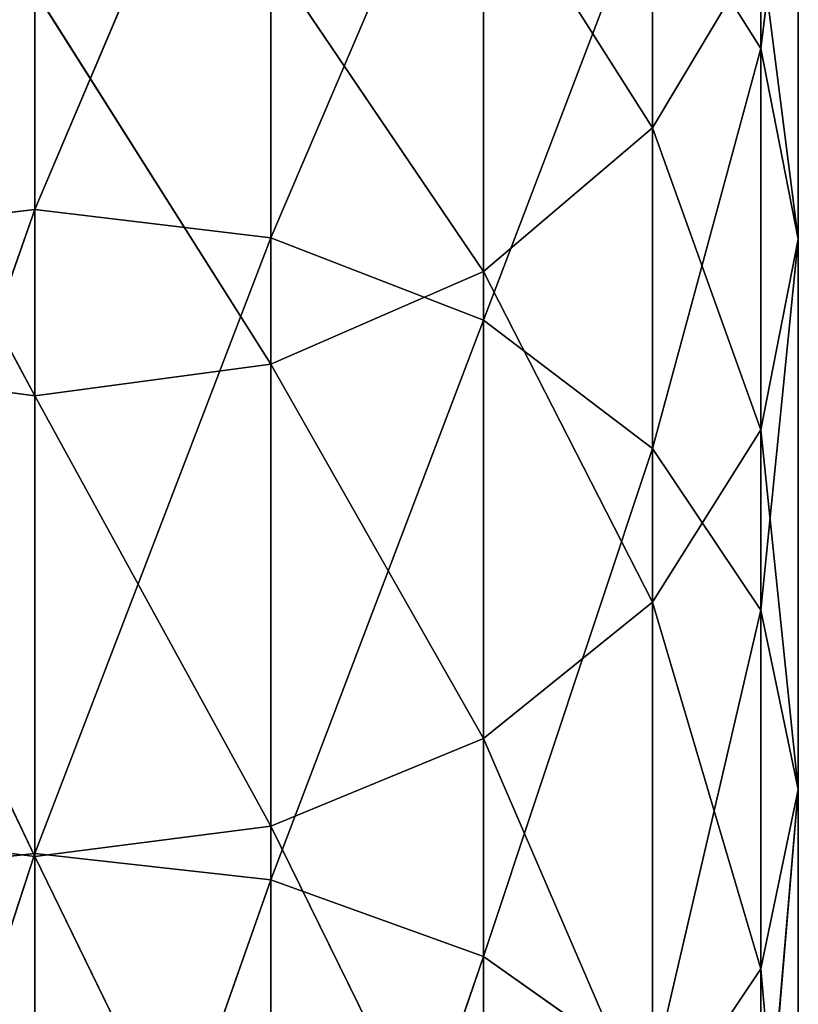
# Model space of a CAD drawing. Extents: x 659 to 1111, y 0 to 289.
# Tile 111 of 208: x 885 to 890, y 129 to 135. Entities that reach past the tile are written whole.
import ezdxf

# ---------------------------------------------------------------- set-up
doc = ezdxf.new("R2010")
doc.units = 0
doc.header["$LTSCALE"] = 25.4
doc.layers.get('0').update_dxf_attribs({"color": 13, "linetype": 'CONTINUOUS'})

# ---------------------------------------------------------------- blocks, each defined once
blk = doc.blocks.new('GIOTTO-LED-S-8168_STL')
at = {"color": 44}
for p, q in [((229.7915, 116.4782, 158.8325), (228.3546, 120.5646, 162.9182)), ((229.7915, 116.4782, 158.8325), (228.3546, 120.5646, 162.9182)), ((228.3546, 116.6391, 158.6716), (228.3546, 120.5646, 162.9182)), ((228.3546, 116.6391, 158.6716), (228.3546, 120.5646, 162.9182)), ((228.3546, 116.6391, 158.6716), (226.9176, 120.3916, 163.066)), ((228.3546, 116.6391, 158.6716), (226.9176, 120.3916, 163.066)), ((231.0878, 116.0112, 159.2995), (229.7915, 120.3916, 163.066)), ((231.0878, 116.0112, 159.2995), (229.7915, 120.3916, 163.066)), ((229.7915, 116.4782, 158.8325), (229.7915, 120.3916, 163.066)), ((229.7915, 116.4782, 158.8325), (229.7915, 120.3916, 163.066)), ((231.0878, 116.0112, 159.2995), (231.0878, 119.8893, 163.4949)), ((231.0878, 116.0112, 159.2995), (231.0878, 119.8893, 163.4949)), ((228.3546, 116.6391, 158.6716), (226.9176, 116.4782, 158.8325)), ((228.3546, 116.6391, 158.6716), (226.9176, 116.4782, 158.8325)), ((229.7915, 116.4782, 158.8325), (228.3546, 116.6391, 158.6716)), ((229.7915, 116.4782, 158.8325), (228.3546, 116.6391, 158.6716)), ((229.7915, 112.2448, 154.9192), (228.3546, 116.6391, 158.6716)), ((229.7915, 112.2448, 154.9192), (228.3546, 116.6391, 158.6716)), ((228.3546, 112.3926, 154.7461), (228.3546, 116.6391, 158.6716)), ((228.3546, 112.3926, 154.7461), (228.3546, 116.6391, 158.6716)), ((228.3546, 112.3926, 154.7461), (226.9176, 116.4782, 158.8325)), ((228.3546, 112.3926, 154.7461), (226.9176, 116.4782, 158.8325)), ((231.0878, 116.0112, 159.2995), (229.7915, 116.4782, 158.8325)), ((231.0878, 116.0112, 159.2995), (229.7915, 116.4782, 158.8325)), ((231.0878, 111.8158, 155.4214), (229.7915, 116.4782, 158.8325)), ((231.0878, 111.8158, 155.4214), (229.7915, 116.4782, 158.8325)), ((229.7915, 112.2448, 154.9192), (229.7915, 116.4782, 158.8325)), ((229.7915, 112.2448, 154.9192), (229.7915, 116.4782, 158.8325)), ((231.0878, 111.8158, 155.4214), (231.0878, 116.0112, 159.2995)), ((231.0878, 116.0112, 159.2995), (232.1165, 111.1477, 156.2036)), ((231.0878, 116.0112, 159.2995), (232.1165, 111.1477, 156.2036)), ((231.0878, 116.0112, 159.2995), (232.1165, 115.2837, 160.027)), ((231.0878, 116.0112, 159.2995), (232.1165, 115.2837, 160.027)), ((231.0878, 111.8158, 155.4214), (231.0878, 116.0112, 159.2995)), ((232.777, 110.3058, 157.1893), (232.1165, 115.2837, 160.027)), ((232.777, 110.3058, 157.1893), (232.1165, 115.2837, 160.027)), ((232.1165, 111.1477, 156.2036), (232.1165, 115.2837, 160.027)), ((232.1165, 111.1477, 156.2036), (232.1165, 115.2837, 160.027)), ((233.0046, 109.3726, 158.282), (232.777, 114.3671, 160.9436)), ((233.0046, 109.3726, 158.282), (232.777, 114.3671, 160.9436)), ((232.777, 110.3058, 157.1893), (232.777, 114.3671, 160.9436)), ((232.777, 110.3058, 157.1893), (232.777, 114.3671, 160.9436)), ((233.0046, 113.3511, 161.9596), (232.777, 108.4394, 159.3746)), ((233.0046, 113.3511, 161.9596), (232.777, 108.4394, 159.3746)), ((233.0046, 109.3726, 158.282), (233.0046, 113.3511, 161.9596)), ((233.0046, 109.3726, 158.282), (233.0046, 113.3511, 161.9596)), ((228.3546, 112.3926, 154.7461), (226.9176, 112.2448, 154.9192)), ((228.3546, 112.3926, 154.7461), (226.9176, 112.2448, 154.9192)), ((229.7915, 112.2448, 154.9192), (228.3546, 112.3926, 154.7461)), ((229.7915, 112.2448, 154.9192), (228.3546, 112.3926, 154.7461)), ((229.7915, 107.7173, 151.35), (228.3546, 112.3926, 154.7461)), ((229.7915, 107.7173, 151.35), (228.3546, 112.3926, 154.7461)), ((228.3546, 107.8511, 151.1659), (228.3546, 112.3926, 154.7461)), ((228.3546, 107.8511, 151.1659), (228.3546, 112.3926, 154.7461)), ((232.777, 108.4394, 159.3746), (232.777, 112.335, 162.9757)), ((232.777, 108.4394, 159.3746), (232.777, 112.335, 162.9757)), ((231.0878, 111.8158, 155.4214), (229.7915, 112.2448, 154.9192)), ((231.0878, 111.8158, 155.4214), (229.7915, 112.2448, 154.9192)), ((231.0878, 107.3291, 151.8844), (229.7915, 112.2448, 154.9192)), ((231.0878, 107.3291, 151.8844), (229.7915, 112.2448, 154.9192)), ((229.7915, 107.7173, 151.35), (229.7915, 112.2448, 154.9192)), ((229.7915, 107.7173, 151.35), (229.7915, 112.2448, 154.9192)), ((231.0878, 107.3291, 151.8844), (231.0878, 111.8158, 155.4214)), ((231.0878, 111.8158, 155.4214), (232.1165, 106.7244, 152.7166)), ((231.0878, 111.8158, 155.4214), (232.1165, 106.7244, 152.7166)), ((231.0878, 111.8158, 155.4214), (232.1165, 111.1477, 156.2036)), ((231.0878, 111.8158, 155.4214), (232.1165, 111.1477, 156.2036)), ((231.0878, 107.3291, 151.8844), (231.0878, 111.8158, 155.4214)), ((232.777, 110.3058, 157.1893), (232.1165, 111.1477, 156.2036)), ((232.777, 110.3058, 157.1893), (232.1165, 111.1477, 156.2036)), ((232.777, 105.9625, 153.7653), (232.1165, 111.1477, 156.2036)), ((232.777, 105.9625, 153.7653), (232.1165, 111.1477, 156.2036)), ((232.1165, 106.7244, 152.7166), (232.1165, 111.1477, 156.2036)), ((232.1165, 106.7244, 152.7166), (232.1165, 111.1477, 156.2036)), ((233.0046, 109.3726, 158.282), (232.777, 110.3058, 157.1893)), ((233.0046, 109.3726, 158.282), (232.777, 110.3058, 157.1893)), ((233.0046, 105.1179, 154.9278), (232.777, 110.3058, 157.1893)), ((233.0046, 105.1179, 154.9278), (232.777, 110.3058, 157.1893)), ((232.777, 105.9625, 153.7653), (232.777, 110.3058, 157.1893)), ((232.777, 105.9625, 153.7653), (232.777, 110.3058, 157.1893)), ((233.0046, 109.3726, 158.282), (232.777, 104.2733, 156.0903)), ((233.0046, 109.3726, 158.282), (232.777, 104.2733, 156.0903)), ((233.0046, 109.3726, 158.282), (232.777, 108.4394, 159.3746)), ((233.0046, 109.3726, 158.282), (232.777, 108.4394, 159.3746)), ((233.0046, 105.1179, 154.9278), (233.0046, 109.3726, 158.282)), ((233.0046, 105.1179, 154.9278), (233.0046, 109.3726, 158.282)), ((232.1165, 107.5976, 160.3603), (232.777, 108.4394, 159.3746)), ((232.1165, 107.5976, 160.3603), (232.777, 108.4394, 159.3746)), ((232.1165, 103.5114, 157.139), (232.777, 108.4394, 159.3746)), ((232.1165, 103.5114, 157.139), (232.777, 108.4394, 159.3746)), ((232.777, 104.2733, 156.0903), (232.777, 108.4394, 159.3746)), ((232.777, 104.2733, 156.0903), (232.777, 108.4394, 159.3746)), ((232.1165, 107.5976, 160.3603), (231.0878, 102.9067, 157.9713)), ((232.1165, 107.5976, 160.3603), (231.0878, 102.9067, 157.9713)), ((232.1165, 103.5114, 157.139), (232.1165, 107.5976, 160.3603)), ((232.1165, 103.5114, 157.139), (232.1165, 107.5976, 160.3603)), ((229.7915, 102.5185, 158.5056), (231.0878, 106.9295, 161.1426)), ((229.7915, 102.5185, 158.5056), (231.0878, 106.9295, 161.1426)), ((231.0878, 102.9067, 157.9713), (231.0878, 106.9295, 161.1426)), ((231.0878, 102.9067, 157.9713), (231.0878, 106.9295, 161.1426)), ((232.777, 105.9625, 153.7653), (232.1165, 106.7244, 152.7166)), ((232.777, 105.9625, 153.7653), (232.1165, 106.7244, 152.7166)), ((228.3546, 102.3847, 158.6898), (229.7915, 106.5005, 161.6448)), ((228.3546, 102.3847, 158.6898), (229.7915, 106.5005, 161.6448)), ((229.7915, 102.5185, 158.5056), (229.7915, 106.5005, 161.6448)), ((229.7915, 102.5185, 158.5056), (229.7915, 106.5005, 161.6448)), ((228.3546, 106.3527, 161.8179), (228.3546, 102.3847, 158.6898)), ((228.3546, 106.3527, 161.8179), (228.3546, 102.3847, 158.6898)), ((233.0046, 105.1179, 154.9278), (232.777, 105.9625, 153.7653)), ((233.0046, 105.1179, 154.9278), (232.777, 105.9625, 153.7653)), ((233.0046, 100.6131, 151.9178), (232.777, 105.9625, 153.7653)), ((233.0046, 100.6131, 151.9178), (232.777, 105.9625, 153.7653)), ((232.777, 101.3639, 150.6926), (232.777, 105.9625, 153.7653)), ((232.777, 101.3639, 150.6926), (232.777, 105.9625, 153.7653)), ((233.0046, 105.1179, 154.9278), (232.777, 99.8623, 153.143)), ((233.0046, 105.1179, 154.9278), (232.777, 99.8623, 153.143)), ((233.0046, 105.1179, 154.9278), (232.777, 104.2733, 156.0903)), ((233.0046, 105.1179, 154.9278), (232.777, 104.2733, 156.0903)), ((233.0046, 100.6131, 151.9178), (233.0046, 105.1179, 154.9278)), ((233.0046, 100.6131, 151.9178), (233.0046, 105.1179, 154.9278)), ((232.1165, 103.5114, 157.139), (232.777, 104.2733, 156.0903)), ((232.1165, 103.5114, 157.139), (232.777, 104.2733, 156.0903)), ((232.1165, 99.185, 154.2483), (232.777, 104.2733, 156.0903)), ((232.1165, 99.185, 154.2483), (232.777, 104.2733, 156.0903)), ((232.777, 99.8623, 153.143), (232.777, 104.2733, 156.0903)), ((232.777, 99.8623, 153.143), (232.777, 104.2733, 156.0903)), ((232.1165, 103.5114, 157.139), (231.0878, 98.6475, 155.1254)), ((232.1165, 103.5114, 157.139), (231.0878, 98.6475, 155.1254)), ((232.1165, 103.5114, 157.139), (231.0878, 102.9067, 157.9713)), ((232.1165, 103.5114, 157.139), (231.0878, 102.9067, 157.9713)), ((232.1165, 99.185, 154.2483), (232.1165, 103.5114, 157.139)), ((232.1165, 99.185, 154.2483), (232.1165, 103.5114, 157.139)), ((229.7915, 102.5185, 158.5056), (231.0878, 102.9067, 157.9713)), ((229.7915, 102.5185, 158.5056), (231.0878, 102.9067, 157.9713)), ((229.7915, 98.3024, 155.6886), (231.0878, 102.9067, 157.9713)), ((229.7915, 98.3024, 155.6886), (231.0878, 102.9067, 157.9713)), ((231.0878, 98.6475, 155.1254), (231.0878, 102.9067, 157.9713)), ((231.0878, 98.6475, 155.1254), (231.0878, 102.9067, 157.9713)), ((226.9176, 102.5185, 158.5056), (228.3546, 102.3847, 158.6898)), ((226.9176, 102.5185, 158.5056), (228.3546, 102.3847, 158.6898)), ((228.3546, 102.3847, 158.6898), (229.7915, 102.5185, 158.5056)), ((228.3546, 102.3847, 158.6898), (229.7915, 102.5185, 158.5056)), ((228.3546, 98.1835, 155.8826), (229.7915, 102.5185, 158.5056)), ((228.3546, 98.1835, 155.8826), (229.7915, 102.5185, 158.5056)), ((229.7915, 98.3024, 155.6886), (229.7915, 102.5185, 158.5056)), ((229.7915, 98.3024, 155.6886), (229.7915, 102.5185, 158.5056)), ((226.9176, 98.3024, 155.6886), (228.3546, 102.3847, 158.6898)), ((226.9176, 98.3024, 155.6886), (228.3546, 102.3847, 158.6898)), ((228.3546, 102.3847, 158.6898), (228.3546, 98.1835, 155.8826)), ((228.3546, 102.3847, 158.6898), (228.3546, 98.1835, 155.8826)), ((232.1165, 99.185, 154.2483), (232.777, 99.8623, 153.143)), ((232.1165, 99.185, 154.2483), (232.777, 99.8623, 153.143)), ((232.1165, 99.185, 154.2483), (231.0878, 94.1782, 152.6225)), ((232.1165, 99.185, 154.2483), (231.0878, 94.1782, 152.6225)), ((232.1165, 99.185, 154.2483), (231.0878, 98.6475, 155.1254)), ((232.1165, 99.185, 154.2483), (231.0878, 98.6475, 155.1254)), ((232.1165, 94.6452, 151.7058), (232.1165, 99.185, 154.2483)), ((232.1165, 94.6452, 151.7058), (232.1165, 99.185, 154.2483)), ((229.7915, 98.3024, 155.6886), (231.0878, 98.6475, 155.1254)), ((229.7915, 98.3024, 155.6886), (231.0878, 98.6475, 155.1254)), ((229.7915, 93.8783, 153.211), (231.0878, 98.6475, 155.1254)), ((229.7915, 93.8783, 153.211), (231.0878, 98.6475, 155.1254)), ((231.0878, 94.1782, 152.6225), (231.0878, 98.6475, 155.1254)), ((231.0878, 94.1782, 152.6225), (231.0878, 98.6475, 155.1254)), ((226.9176, 98.3024, 155.6886), (228.3546, 98.1835, 155.8826)), ((226.9176, 98.3024, 155.6886), (228.3546, 98.1835, 155.8826)), ((228.3546, 98.1835, 155.8826), (229.7915, 98.3024, 155.6886)), ((228.3546, 98.1835, 155.8826), (229.7915, 98.3024, 155.6886)), ((228.3546, 93.775, 153.4137), (229.7915, 98.3024, 155.6886)), ((228.3546, 93.775, 153.4137), (229.7915, 98.3024, 155.6886)), ((229.7915, 93.8783, 153.211), (229.7915, 98.3024, 155.6886)), ((229.7915, 93.8783, 153.211), (229.7915, 98.3024, 155.6886)), ((226.9176, 93.8783, 153.211), (228.3546, 98.1835, 155.8826)), ((226.9176, 93.8783, 153.211), (228.3546, 98.1835, 155.8826)), ((228.3546, 98.1835, 155.8826), (228.3546, 93.775, 153.4137)), ((228.3546, 98.1835, 155.8826), (228.3546, 93.775, 153.4137))]:
    blk.add_line(p, q, dxfattribs=at)
mesh = blk.add_polyface(dxfattribs=at)
corners = [(226.9176, 120.3916, 163.066), (228.3546, 120.5646, 162.9182), (228.3546, 116.6391, 158.6716)]
mesh.append_faces([[corners[k] for k in face] for face in [(0, 1, 2)]], dxfattribs={"color": 44})
mesh = blk.add_polyface(dxfattribs=at)
corners = [(229.7915, 120.3916, 163.066), (229.7915, 116.4782, 158.8325), (228.3546, 120.5646, 162.9182)]
mesh.append_faces([[corners[k] for k in face] for face in [(0, 1, 2)]], dxfattribs={"color": 44})
mesh = blk.add_polyface(dxfattribs=at)
corners = [(228.3546, 120.5646, 162.9182), (229.7915, 116.4782, 158.8325), (228.3546, 116.6391, 158.6716)]
mesh.append_faces([[corners[k] for k in face] for face in [(0, 1, 2)]], dxfattribs={"color": 44})
mesh = blk.add_polyface(dxfattribs=at)
corners = [(226.9176, 120.3916, 163.066), (228.3546, 116.6391, 158.6716), (226.9176, 116.4782, 158.8325)]
mesh.append_faces([[corners[k] for k in face] for face in [(0, 1, 2)]], dxfattribs={"color": 44})
mesh = blk.add_polyface(dxfattribs=at)
corners = [(231.0878, 119.8893, 163.4949), (231.0878, 116.0112, 159.2995), (229.7915, 120.3916, 163.066)]
mesh.append_faces([[corners[k] for k in face] for face in [(0, 1, 2)]], dxfattribs={"color": 44})
mesh = blk.add_polyface(dxfattribs=at)
corners = [(229.7915, 120.3916, 163.066), (231.0878, 116.0112, 159.2995), (229.7915, 116.4782, 158.8325)]
mesh.append_faces([[corners[k] for k in face] for face in [(0, 1, 2)]], dxfattribs={"color": 44})
mesh = blk.add_polyface(dxfattribs=at)
corners = [(231.0878, 119.8893, 163.4949), (232.1165, 115.2837, 160.027), (231.0878, 116.0112, 159.2995)]
mesh.append_faces([[corners[k] for k in face] for face in [(0, 1, 2)]], dxfattribs={"color": 44})
mesh = blk.add_polyface(dxfattribs=at)
corners = [(228.3546, 112.3926, 154.7461), (226.9176, 116.4782, 158.8325), (228.3546, 116.6391, 158.6716)]
mesh.append_faces([[corners[k] for k in face] for face in [(0, 1, 2)]], dxfattribs={"color": 44})
mesh = blk.add_polyface(dxfattribs=at)
corners = [(229.7915, 112.2448, 154.9192), (228.3546, 116.6391, 158.6716), (229.7915, 116.4782, 158.8325)]
mesh.append_faces([[corners[k] for k in face] for face in [(0, 1, 2)]], dxfattribs={"color": 44})
mesh = blk.add_polyface(dxfattribs=at)
corners = [(229.7915, 112.2448, 154.9192), (228.3546, 112.3926, 154.7461), (228.3546, 116.6391, 158.6716)]
mesh.append_faces([[corners[k] for k in face] for face in [(0, 1, 2)]], dxfattribs={"color": 44})
mesh = blk.add_polyface(dxfattribs=at)
corners = [(228.3546, 112.3926, 154.7461), (226.9176, 112.2448, 154.9192), (226.9176, 116.4782, 158.8325)]
mesh.append_faces([[corners[k] for k in face] for face in [(0, 1, 2)]], dxfattribs={"color": 44})
mesh = blk.add_polyface(dxfattribs=at)
corners = [(231.0878, 111.8158, 155.4214), (229.7915, 116.4782, 158.8325), (231.0878, 116.0112, 159.2995)]
mesh.append_faces([[corners[k] for k in face] for face in [(0, 1, 2)]], dxfattribs={"color": 44})
mesh = blk.add_polyface(dxfattribs=at)
corners = [(231.0878, 111.8158, 155.4214), (229.7915, 112.2448, 154.9192), (229.7915, 116.4782, 158.8325)]
mesh.append_faces([[corners[k] for k in face] for face in [(0, 1, 2)]], dxfattribs={"color": 44})
mesh = blk.add_polyface(dxfattribs=at)
corners = [(231.0878, 116.0112, 159.2995), (232.1165, 111.1477, 156.2036), (231.0878, 111.8158, 155.4214)]
mesh.append_faces([[corners[k] for k in face] for face in [(0, 1, 2)]], dxfattribs={"color": 44})
mesh = blk.add_polyface(dxfattribs=at)
corners = [(231.0878, 116.0112, 159.2995), (232.1165, 115.2837, 160.027), (232.1165, 111.1477, 156.2036)]
mesh.append_faces([[corners[k] for k in face] for face in [(0, 1, 2)]], dxfattribs={"color": 44})
mesh = blk.add_polyface(dxfattribs=at)
corners = [(232.1165, 115.2837, 160.027), (232.777, 114.3671, 160.9436), (232.777, 110.3058, 157.1893)]
mesh.append_faces([[corners[k] for k in face] for face in [(0, 1, 2)]], dxfattribs={"color": 44})
mesh = blk.add_polyface(dxfattribs=at)
corners = [(232.1165, 115.2837, 160.027), (232.777, 110.3058, 157.1893), (232.1165, 111.1477, 156.2036)]
mesh.append_faces([[corners[k] for k in face] for face in [(0, 1, 2)]], dxfattribs={"color": 44})
mesh = blk.add_polyface(dxfattribs=at)
corners = [(232.777, 114.3671, 160.9436), (233.0046, 113.3511, 161.9596), (233.0046, 109.3726, 158.282)]
mesh.append_faces([[corners[k] for k in face] for face in [(0, 1, 2)]], dxfattribs={"color": 44})
mesh = blk.add_polyface(dxfattribs=at)
corners = [(232.777, 114.3671, 160.9436), (233.0046, 109.3726, 158.282), (232.777, 110.3058, 157.1893)]
mesh.append_faces([[corners[k] for k in face] for face in [(0, 1, 2)]], dxfattribs={"color": 44})
mesh = blk.add_polyface(dxfattribs=at)
corners = [(233.0046, 113.3511, 161.9596), (232.777, 108.4394, 159.3746), (233.0046, 109.3726, 158.282)]
mesh.append_faces([[corners[k] for k in face] for face in [(0, 1, 2)]], dxfattribs={"color": 44})
mesh = blk.add_polyface(dxfattribs=at)
corners = [(233.0046, 113.3511, 161.9596), (232.777, 112.335, 162.9757), (232.777, 108.4394, 159.3746)]
mesh.append_faces([[corners[k] for k in face] for face in [(0, 1, 2)]], dxfattribs={"color": 44})
mesh = blk.add_polyface(dxfattribs=at)
corners = [(228.3546, 107.8511, 151.1659), (226.9176, 112.2448, 154.9192), (228.3546, 112.3926, 154.7461)]
mesh.append_faces([[corners[k] for k in face] for face in [(0, 1, 2)]], dxfattribs={"color": 44})
mesh = blk.add_polyface(dxfattribs=at)
corners = [(229.7915, 107.7173, 151.35), (228.3546, 112.3926, 154.7461), (229.7915, 112.2448, 154.9192)]
mesh.append_faces([[corners[k] for k in face] for face in [(0, 1, 2)]], dxfattribs={"color": 44})
mesh = blk.add_polyface(dxfattribs=at)
corners = [(229.7915, 107.7173, 151.35), (228.3546, 107.8511, 151.1659), (228.3546, 112.3926, 154.7461)]
mesh.append_faces([[corners[k] for k in face] for face in [(0, 1, 2)]], dxfattribs={"color": 44})
mesh = blk.add_polyface(dxfattribs=at)
corners = [(232.777, 112.335, 162.9757), (232.1165, 107.5976, 160.3603), (232.777, 108.4394, 159.3746)]
mesh.append_faces([[corners[k] for k in face] for face in [(0, 1, 2)]], dxfattribs={"color": 44})
mesh = blk.add_polyface(dxfattribs=at)
corners = [(228.3546, 107.8511, 151.1659), (226.9176, 107.7173, 151.35), (226.9176, 112.2448, 154.9192)]
mesh.append_faces([[corners[k] for k in face] for face in [(0, 1, 2)]], dxfattribs={"color": 44})
mesh = blk.add_polyface(dxfattribs=at)
corners = [(231.0878, 107.3291, 151.8844), (229.7915, 112.2448, 154.9192), (231.0878, 111.8158, 155.4214)]
mesh.append_faces([[corners[k] for k in face] for face in [(0, 1, 2)]], dxfattribs={"color": 44})
mesh = blk.add_polyface(dxfattribs=at)
corners = [(231.0878, 107.3291, 151.8844), (229.7915, 107.7173, 151.35), (229.7915, 112.2448, 154.9192)]
mesh.append_faces([[corners[k] for k in face] for face in [(0, 1, 2)]], dxfattribs={"color": 44})
mesh = blk.add_polyface(dxfattribs=at)
corners = [(231.0878, 111.8158, 155.4214), (232.1165, 106.7244, 152.7166), (231.0878, 107.3291, 151.8844)]
mesh.append_faces([[corners[k] for k in face] for face in [(0, 1, 2)]], dxfattribs={"color": 44})
mesh = blk.add_polyface(dxfattribs=at)
corners = [(231.0878, 111.8158, 155.4214), (232.1165, 111.1477, 156.2036), (232.1165, 106.7244, 152.7166)]
mesh.append_faces([[corners[k] for k in face] for face in [(0, 1, 2)]], dxfattribs={"color": 44})
mesh = blk.add_polyface(dxfattribs=at)
corners = [(232.1165, 111.1477, 156.2036), (232.777, 110.3058, 157.1893), (232.777, 105.9625, 153.7653)]
mesh.append_faces([[corners[k] for k in face] for face in [(0, 1, 2)]], dxfattribs={"color": 44})
mesh = blk.add_polyface(dxfattribs=at)
corners = [(232.1165, 111.1477, 156.2036), (232.777, 105.9625, 153.7653), (232.1165, 106.7244, 152.7166)]
mesh.append_faces([[corners[k] for k in face] for face in [(0, 1, 2)]], dxfattribs={"color": 44})
mesh = blk.add_polyface(dxfattribs=at)
corners = [(232.777, 110.3058, 157.1893), (233.0046, 109.3726, 158.282), (233.0046, 105.1179, 154.9278)]
mesh.append_faces([[corners[k] for k in face] for face in [(0, 1, 2)]], dxfattribs={"color": 44})
mesh = blk.add_polyface(dxfattribs=at)
corners = [(232.777, 110.3058, 157.1893), (233.0046, 105.1179, 154.9278), (232.777, 105.9625, 153.7653)]
mesh.append_faces([[corners[k] for k in face] for face in [(0, 1, 2)]], dxfattribs={"color": 44})
mesh = blk.add_polyface(dxfattribs=at)
corners = [(233.0046, 109.3726, 158.282), (232.777, 104.2733, 156.0903), (233.0046, 105.1179, 154.9278)]
mesh.append_faces([[corners[k] for k in face] for face in [(0, 1, 2)]], dxfattribs={"color": 44})
mesh = blk.add_polyface(dxfattribs=at)
corners = [(233.0046, 109.3726, 158.282), (232.777, 108.4394, 159.3746), (232.777, 104.2733, 156.0903)]
mesh.append_faces([[corners[k] for k in face] for face in [(0, 1, 2)]], dxfattribs={"color": 44})
mesh = blk.add_polyface(dxfattribs=at)
corners = [(232.777, 108.4394, 159.3746), (232.1165, 107.5976, 160.3603), (232.1165, 103.5114, 157.139)]
mesh.append_faces([[corners[k] for k in face] for face in [(0, 1, 2)]], dxfattribs={"color": 44})
mesh = blk.add_polyface(dxfattribs=at)
corners = [(232.777, 108.4394, 159.3746), (232.1165, 103.5114, 157.139), (232.777, 104.2733, 156.0903)]
mesh.append_faces([[corners[k] for k in face] for face in [(0, 1, 2)]], dxfattribs={"color": 44})
mesh = blk.add_polyface(dxfattribs=at)
corners = [(232.1165, 107.5976, 160.3603), (231.0878, 102.9067, 157.9713), (232.1165, 103.5114, 157.139)]
mesh.append_faces([[corners[k] for k in face] for face in [(0, 1, 2)]], dxfattribs={"color": 44})
mesh = blk.add_polyface(dxfattribs=at)
corners = [(232.1165, 107.5976, 160.3603), (231.0878, 106.9295, 161.1426), (231.0878, 102.9067, 157.9713)]
mesh.append_faces([[corners[k] for k in face] for face in [(0, 1, 2)]], dxfattribs={"color": 44})
mesh = blk.add_polyface(dxfattribs=at)
corners = [(231.0878, 106.9295, 161.1426), (229.7915, 106.5005, 161.6448), (229.7915, 102.5185, 158.5056)]
mesh.append_faces([[corners[k] for k in face] for face in [(0, 1, 2)]], dxfattribs={"color": 44})
mesh = blk.add_polyface(dxfattribs=at)
corners = [(231.0878, 106.9295, 161.1426), (229.7915, 102.5185, 158.5056), (231.0878, 102.9067, 157.9713)]
mesh.append_faces([[corners[k] for k in face] for face in [(0, 1, 2)]], dxfattribs={"color": 44})
mesh = blk.add_polyface(dxfattribs=at)
corners = [(232.1165, 106.7244, 152.7166), (232.777, 105.9625, 153.7653), (232.777, 101.3639, 150.6926)]
mesh.append_faces([[corners[k] for k in face] for face in [(0, 1, 2)]], dxfattribs={"color": 44})
mesh = blk.add_polyface(dxfattribs=at)
corners = [(228.3546, 106.3527, 161.8179), (226.9176, 106.5005, 161.6448), (226.9176, 102.5185, 158.5056)]
mesh.append_faces([[corners[k] for k in face] for face in [(0, 1, 2)]], dxfattribs={"color": 44})
mesh = blk.add_polyface(dxfattribs=at)
corners = [(229.7915, 106.5005, 161.6448), (228.3546, 106.3527, 161.8179), (228.3546, 102.3847, 158.6898)]
mesh.append_faces([[corners[k] for k in face] for face in [(0, 1, 2)]], dxfattribs={"color": 44})
mesh = blk.add_polyface(dxfattribs=at)
corners = [(229.7915, 106.5005, 161.6448), (228.3546, 102.3847, 158.6898), (229.7915, 102.5185, 158.5056)]
mesh.append_faces([[corners[k] for k in face] for face in [(0, 1, 2)]], dxfattribs={"color": 44})
mesh = blk.add_polyface(dxfattribs=at)
corners = [(228.3546, 106.3527, 161.8179), (226.9176, 102.5185, 158.5056), (228.3546, 102.3847, 158.6898)]
mesh.append_faces([[corners[k] for k in face] for face in [(0, 1, 2)]], dxfattribs={"color": 44})
mesh = blk.add_polyface(dxfattribs=at)
corners = [(232.777, 105.9625, 153.7653), (233.0046, 105.1179, 154.9278), (233.0046, 100.6131, 151.9178)]
mesh.append_faces([[corners[k] for k in face] for face in [(0, 1, 2)]], dxfattribs={"color": 44})
mesh = blk.add_polyface(dxfattribs=at)
corners = [(232.777, 105.9625, 153.7653), (233.0046, 100.6131, 151.9178), (232.777, 101.3639, 150.6926)]
mesh.append_faces([[corners[k] for k in face] for face in [(0, 1, 2)]], dxfattribs={"color": 44})
mesh = blk.add_polyface(dxfattribs=at)
corners = [(233.0046, 105.1179, 154.9278), (232.777, 99.8623, 153.143), (233.0046, 100.6131, 151.9178)]
mesh.append_faces([[corners[k] for k in face] for face in [(0, 1, 2)]], dxfattribs={"color": 44})
mesh = blk.add_polyface(dxfattribs=at)
corners = [(233.0046, 105.1179, 154.9278), (232.777, 104.2733, 156.0903), (232.777, 99.8623, 153.143)]
mesh.append_faces([[corners[k] for k in face] for face in [(0, 1, 2)]], dxfattribs={"color": 44})
mesh = blk.add_polyface(dxfattribs=at)
corners = [(232.777, 104.2733, 156.0903), (232.1165, 103.5114, 157.139), (232.1165, 99.185, 154.2483)]
mesh.append_faces([[corners[k] for k in face] for face in [(0, 1, 2)]], dxfattribs={"color": 44})
mesh = blk.add_polyface(dxfattribs=at)
corners = [(232.777, 104.2733, 156.0903), (232.1165, 99.185, 154.2483), (232.777, 99.8623, 153.143)]
mesh.append_faces([[corners[k] for k in face] for face in [(0, 1, 2)]], dxfattribs={"color": 44})
mesh = blk.add_polyface(dxfattribs=at)
corners = [(232.1165, 103.5114, 157.139), (231.0878, 98.6475, 155.1254), (232.1165, 99.185, 154.2483)]
mesh.append_faces([[corners[k] for k in face] for face in [(0, 1, 2)]], dxfattribs={"color": 44})
mesh = blk.add_polyface(dxfattribs=at)
corners = [(232.1165, 103.5114, 157.139), (231.0878, 102.9067, 157.9713), (231.0878, 98.6475, 155.1254)]
mesh.append_faces([[corners[k] for k in face] for face in [(0, 1, 2)]], dxfattribs={"color": 44})
mesh = blk.add_polyface(dxfattribs=at)
corners = [(231.0878, 102.9067, 157.9713), (229.7915, 102.5185, 158.5056), (229.7915, 98.3024, 155.6886)]
mesh.append_faces([[corners[k] for k in face] for face in [(0, 1, 2)]], dxfattribs={"color": 44})
mesh = blk.add_polyface(dxfattribs=at)
corners = [(231.0878, 102.9067, 157.9713), (229.7915, 98.3024, 155.6886), (231.0878, 98.6475, 155.1254)]
mesh.append_faces([[corners[k] for k in face] for face in [(0, 1, 2)]], dxfattribs={"color": 44})
mesh = blk.add_polyface(dxfattribs=at)
corners = [(228.3546, 102.3847, 158.6898), (226.9176, 102.5185, 158.5056), (226.9176, 98.3024, 155.6886)]
mesh.append_faces([[corners[k] for k in face] for face in [(0, 1, 2)]], dxfattribs={"color": 44})
mesh = blk.add_polyface(dxfattribs=at)
corners = [(229.7915, 102.5185, 158.5056), (228.3546, 102.3847, 158.6898), (228.3546, 98.1835, 155.8826)]
mesh.append_faces([[corners[k] for k in face] for face in [(0, 1, 2)]], dxfattribs={"color": 44})
mesh = blk.add_polyface(dxfattribs=at)
corners = [(229.7915, 102.5185, 158.5056), (228.3546, 98.1835, 155.8826), (229.7915, 98.3024, 155.6886)]
mesh.append_faces([[corners[k] for k in face] for face in [(0, 1, 2)]], dxfattribs={"color": 44})
mesh = blk.add_polyface(dxfattribs=at)
corners = [(228.3546, 102.3847, 158.6898), (226.9176, 98.3024, 155.6886), (228.3546, 98.1835, 155.8826)]
mesh.append_faces([[corners[k] for k in face] for face in [(0, 1, 2)]], dxfattribs={"color": 44})
mesh = blk.add_polyface(dxfattribs=at)
corners = [(232.777, 99.8623, 153.143), (232.1165, 99.185, 154.2483), (232.1165, 94.6452, 151.7058)]
mesh.append_faces([[corners[k] for k in face] for face in [(0, 1, 2)]], dxfattribs={"color": 44})
mesh = blk.add_polyface(dxfattribs=at)
corners = [(232.1165, 99.185, 154.2483), (231.0878, 94.1782, 152.6225), (232.1165, 94.6452, 151.7058)]
mesh.append_faces([[corners[k] for k in face] for face in [(0, 1, 2)]], dxfattribs={"color": 44})
mesh = blk.add_polyface(dxfattribs=at)
corners = [(232.1165, 99.185, 154.2483), (231.0878, 98.6475, 155.1254), (231.0878, 94.1782, 152.6225)]
mesh.append_faces([[corners[k] for k in face] for face in [(0, 1, 2)]], dxfattribs={"color": 44})
mesh = blk.add_polyface(dxfattribs=at)
corners = [(231.0878, 98.6475, 155.1254), (229.7915, 98.3024, 155.6886), (229.7915, 93.8783, 153.211)]
mesh.append_faces([[corners[k] for k in face] for face in [(0, 1, 2)]], dxfattribs={"color": 44})
mesh = blk.add_polyface(dxfattribs=at)
corners = [(231.0878, 98.6475, 155.1254), (229.7915, 93.8783, 153.211), (231.0878, 94.1782, 152.6225)]
mesh.append_faces([[corners[k] for k in face] for face in [(0, 1, 2)]], dxfattribs={"color": 44})
mesh = blk.add_polyface(dxfattribs=at)
corners = [(228.3546, 98.1835, 155.8826), (226.9176, 98.3024, 155.6886), (226.9176, 93.8783, 153.211)]
mesh.append_faces([[corners[k] for k in face] for face in [(0, 1, 2)]], dxfattribs={"color": 44})
mesh = blk.add_polyface(dxfattribs=at)
corners = [(229.7915, 98.3024, 155.6886), (228.3546, 98.1835, 155.8826), (228.3546, 93.775, 153.4137)]
mesh.append_faces([[corners[k] for k in face] for face in [(0, 1, 2)]], dxfattribs={"color": 44})
mesh = blk.add_polyface(dxfattribs=at)
corners = [(229.7915, 98.3024, 155.6886), (228.3546, 93.775, 153.4137), (229.7915, 93.8783, 153.211)]
mesh.append_faces([[corners[k] for k in face] for face in [(0, 1, 2)]], dxfattribs={"color": 44})
mesh = blk.add_polyface(dxfattribs=at)
corners = [(228.3546, 98.1835, 155.8826), (226.9176, 93.8783, 153.211), (228.3546, 93.775, 153.4137)]
mesh.append_faces([[corners[k] for k in face] for face in [(0, 1, 2)]], dxfattribs={"color": 44})

msp = doc.modelspace()

# ---------------------------------------------------------------- block references
at = {"color": 0, "extrusion": (0, -1, -5.27356e-16)}
msp.add_blockref('GIOTTO-LED-S-8168_STL', (656.9536, 1175.6515, -288.75), dxfattribs=at)

doc.saveas('drawing.dxf')
